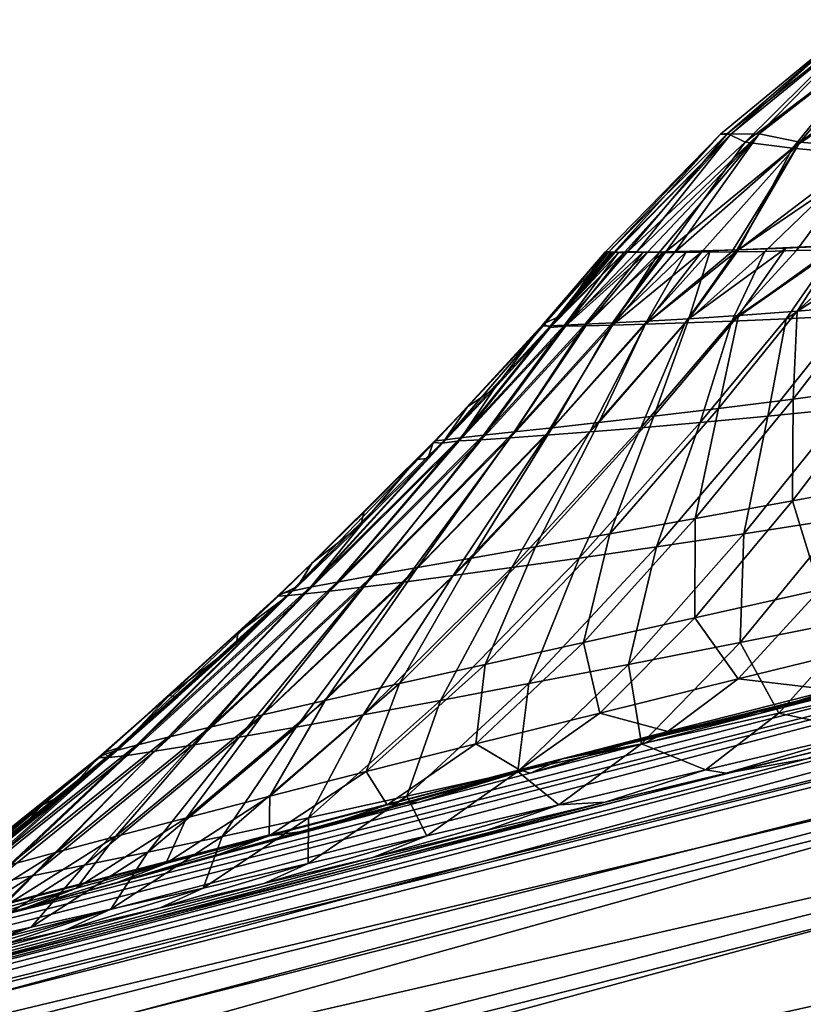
# Model space of a CAD drawing. Header units: metres. Extents: x -155 to 25, y -152 to 27.
# Tile 19 of 124: x -75.56 to -73.41, y -146.44 to -143.74. Entities that reach past the tile are written whole.
import ezdxf

# ---------------------------------------------------------------- set-up
doc = ezdxf.new("R2010")
doc.units = ezdxf.units.M
doc.layers.add('solid_12_401_052_XXX', color=7, linetype='CONTINUOUS')

msp = doc.modelspace()

# ---------------------------------------------------------------- linework, layer by layer
at = {"layer": 'solid_12_401_052_XXX'}
for points in [[(-73.61615, -144.048203, -1.277337), (-73.255295, -143.735718, -2.064693), (-73.635201, -144.049286, -2.129683)], [(-73.607246, -144.049377, -2.937908), (-73.635201, -144.049286, -2.129683), (-73.255295, -143.735718, -2.064693)], [(-73.61615, -144.048203, -1.277337), (-73.237526, -143.744553, -1.10832), (-73.255295, -143.735718, -2.064693)], [(-73.568214, -144.071472, -0.375018), (-73.237526, -143.744553, -1.10832), (-73.61615, -144.048203, -1.277337)], [(-73.223747, -143.73587, -2.97805), (-73.607246, -144.049377, -2.937908), (-73.255295, -143.735718, -2.064693)], [(-73.529091, -144.04834, -3.787662), (-73.607246, -144.049377, -2.937908), (-73.223747, -143.73587, -2.97805)], [(-73.568214, -144.071472, -0.375018), (-73.19223, -143.786728, -0.111722), (-73.237526, -143.744553, -1.10832)], [(-73.139687, -143.744873, -3.93161), (-73.529091, -144.04834, -3.787662), (-73.223747, -143.73587, -2.97805)], [(-73.418526, -144.071655, -4.685361), (-73.529091, -144.04834, -3.787662), (-73.139687, -143.744873, -3.93161)], [(-73.025307, -143.787247, -4.923301), (-73.418526, -144.071655, -4.685361), (-73.139687, -143.744873, -3.93161)], [(-73.437866, -144.088043, 0.610465), (-73.19223, -143.786728, -0.111722), (-73.568214, -144.071472, -0.375018)], [(-73.437866, -144.088043, 0.610465), (-73.035027, -143.816452, 0.961716), (-73.19223, -143.786728, -0.111722)], [(-73.219849, -144.088379, -5.660475), (-73.418526, -144.071655, -4.685361), (-73.025307, -143.787247, -4.923301)], [(-73.208725, -144.110168, 1.683854), (-73.035027, -143.816452, 0.961716), (-73.437866, -144.088043, 0.610465)], [(-73.635201, -144.049286, -2.129683), (-73.928268, -144.373947, -2.890137), (-73.952255, -144.373947, -2.197759)], [(-73.94136, -144.372498, -1.437075), (-73.635201, -144.049286, -2.129683), (-73.952255, -144.373947, -2.197759)], [(-73.94136, -144.372498, -1.437075), (-73.61615, -144.048203, -1.277337), (-73.635201, -144.049286, -2.129683)], [(-73.892387, -144.373978, -0.651566), (-73.61615, -144.048203, -1.277337), (-73.94136, -144.372498, -1.437075)], [(-73.607246, -144.049377, -2.937908), (-73.928268, -144.373947, -2.890137), (-73.635201, -144.049286, -2.129683)], [(-73.607246, -144.049377, -2.937908), (-73.925179, -144.373932, -2.942829), (-73.928268, -144.373947, -2.890137)], [(-73.898033, -144.372467, -3.300151), (-73.925179, -144.373932, -2.942829), (-73.607246, -144.049377, -2.937908)], [(-73.864632, -144.372482, -3.649262), (-73.898033, -144.372467, -3.300151), (-73.607246, -144.049377, -2.937908)], [(-73.892387, -144.373978, -0.651566), (-73.568214, -144.071472, -0.375018), (-73.61615, -144.048203, -1.277337)], [(-73.529091, -144.04834, -3.787662), (-73.864632, -144.372482, -3.649262), (-73.607246, -144.049377, -2.937908)], [(-73.835762, -144.373077, -3.902789), (-73.864632, -144.372482, -3.649262), (-73.529091, -144.04834, -3.787662)], [(-73.803398, -144.373856, -4.151075), (-73.835762, -144.373077, -3.902789), (-73.529091, -144.04834, -3.787662)], [(-73.761131, -144.373978, -4.43084), (-73.803398, -144.373856, -4.151075), (-73.529091, -144.04834, -3.787662)], [(-73.418526, -144.071655, -4.685361), (-73.761131, -144.373978, -4.43084), (-73.529091, -144.04834, -3.787662)], [(-73.785416, -144.372192, 0.215365), (-73.568214, -144.071472, -0.375018), (-73.892387, -144.373978, -0.651566)], [(-73.785416, -144.372192, 0.215365), (-73.437866, -144.088043, 0.610465), (-73.568214, -144.071472, -0.375018)], [(-73.6875, -144.372864, -4.842968), (-73.761131, -144.373978, -4.43084), (-73.418526, -144.071655, -4.685361)], [(-73.604042, -144.372223, -5.244518), (-73.6875, -144.372864, -4.842968), (-73.418526, -144.071655, -4.685361)], [(-73.59391, -144.372162, -5.289612), (-73.604042, -144.372223, -5.244518), (-73.418526, -144.071655, -4.685361)], [(-73.219849, -144.088379, -5.660475), (-73.59391, -144.372162, -5.289612), (-73.418526, -144.071655, -4.685361)], [(-73.586212, -144.366898, 1.222033), (-73.437866, -144.088043, 0.610465), (-73.785416, -144.372192, 0.215365)], [(-73.514442, -144.370987, -5.618308), (-73.59391, -144.372162, -5.289612), (-73.219849, -144.088379, -5.660475)], [(-73.586212, -144.366898, 1.222033), (-73.208725, -144.110168, 1.683854), (-73.437866, -144.088043, 0.610465)], [(-73.222427, -144.350403, 2.411609), (-73.208725, -144.110168, 1.683854), (-73.586212, -144.366898, 1.222033)], [(-73.427345, -144.369003, -5.93953), (-73.514442, -144.370987, -5.618308), (-73.219849, -144.088379, -5.660475)], [(-73.332283, -144.366989, -6.257096), (-73.427345, -144.369003, -5.93953), (-73.219849, -144.088379, -5.660475)], [(-73.307312, -144.355148, 2.177204), (-73.222427, -144.350403, 2.411609), (-73.586212, -144.366898, 1.222033)], [(-73.307312, -144.355148, 2.177204), (-73.586212, -144.366898, 1.222033), (-73.456612, -144.361862, 1.707586)], [(-73.585739, -144.546768, 1.846128), (-73.307312, -144.355148, 2.177204), (-73.456612, -144.361862, 1.707586)], [(-73.585739, -144.546768, 1.846128), (-73.425095, -144.53508, 2.326655), (-73.307312, -144.355148, 2.177204)], [(-73.425095, -144.53508, 2.326655), (-73.222427, -144.350403, 2.411609), (-73.307312, -144.355148, 2.177204)], [(-73.425095, -144.53508, 2.326655), (-73.238533, -144.519745, 2.798421), (-73.222427, -144.350403, 2.411609)], [(-74.122856, -144.576324, -1.638275), (-73.950439, -144.372498, -1.782765), (-73.952896, -144.373932, -2.135929)], [(-74.122856, -144.576324, -1.638275), (-73.94136, -144.372498, -1.437075), (-73.950439, -144.372498, -1.782765)], [(-74.122856, -144.576324, -1.638275), (-74.101578, -144.57518, -1.134139), (-73.94136, -144.372498, -1.437075)], [(-74.122856, -144.576324, -1.638275), (-73.952896, -144.373932, -2.135929), (-74.120949, -144.569809, -2.142562)], [(-74.073738, -144.547485, -2.946885), (-74.120949, -144.569809, -2.142562), (-73.952896, -144.373932, -2.135929)], [(-73.898033, -144.372467, -3.300151), (-74.102249, -144.579956, -2.947967), (-74.073738, -144.547485, -2.946885)], [(-74.060623, -144.576324, -3.450632), (-74.102249, -144.579956, -2.947967), (-73.898033, -144.372467, -3.300151)], [(-74.101578, -144.57518, -1.134139), (-73.92997, -144.373077, -1.179409), (-73.94136, -144.372498, -1.437075)], [(-74.101578, -144.57518, -1.134139), (-73.914642, -144.373856, -0.926813), (-73.92997, -144.373077, -1.179409)], [(-74.101578, -144.57518, -1.134139), (-74.063042, -144.57341, -0.63101), (-73.914642, -144.373856, -0.926813)], [(-73.898033, -144.372467, -3.300151), (-74.073738, -144.547485, -2.946885), (-73.925179, -144.373932, -2.942829)], [(-73.952255, -144.373947, -2.197759), (-74.073738, -144.547485, -2.946885), (-73.952896, -144.373932, -2.135929)], [(-73.928268, -144.373947, -2.890137), (-73.925179, -144.373932, -2.942829), (-74.073738, -144.547485, -2.946885)], [(-73.935966, -144.373932, -2.743083), (-73.928268, -144.373947, -2.890137), (-74.073738, -144.547485, -2.946885)], [(-73.944305, -144.373932, -2.539469), (-73.935966, -144.373932, -2.743083), (-74.073738, -144.547485, -2.946885)], [(-73.949951, -144.373932, -2.335882), (-73.944305, -144.373932, -2.539469), (-74.073738, -144.547485, -2.946885)], [(-73.952255, -144.373947, -2.197759), (-73.949951, -144.373932, -2.335882), (-74.073738, -144.547485, -2.946885)], [(-74.063042, -144.57341, -0.63101), (-73.847359, -144.372879, -0.233645), (-73.892387, -144.373978, -0.651566)], [(-74.063042, -144.57341, -0.63101), (-74.00666, -144.570816, -0.129429), (-73.847359, -144.372879, -0.233645)], [(-74.063042, -144.57341, -0.63101), (-73.892387, -144.373978, -0.651566), (-73.914642, -144.373856, -0.926813)], [(-74.060623, -144.576324, -3.450632), (-73.898033, -144.372467, -3.300151), (-73.864632, -144.372482, -3.649262)], [(-74.060623, -144.576324, -3.450632), (-73.864632, -144.372482, -3.649262), (-73.835762, -144.373077, -3.902789)], [(-74.004814, -144.57518, -3.952103), (-74.060623, -144.576324, -3.450632), (-73.835762, -144.373077, -3.902789)], [(-74.00666, -144.570816, -0.129429), (-73.791679, -144.372238, 0.17438), (-73.847359, -144.372879, -0.233645)], [(-74.00666, -144.570816, -0.129429), (-73.931786, -144.5672, 0.370014), (-73.791679, -144.372238, 0.17438)], [(-74.004814, -144.57518, -3.952103), (-73.835762, -144.373077, -3.902789), (-73.803398, -144.373856, -4.151075)], [(-73.931854, -144.57341, -4.451416), (-74.004814, -144.57518, -3.952103), (-73.803398, -144.373856, -4.151075)], [(-73.950439, -144.372498, -1.782765), (-73.952255, -144.373947, -2.197759), (-73.952896, -144.373932, -2.135929)], [(-73.950439, -144.372498, -1.782765), (-73.94136, -144.372498, -1.437075), (-73.952255, -144.373947, -2.197759)], [(-73.952255, -144.373947, -2.197759), (-73.928268, -144.373947, -2.890137), (-73.935966, -144.373932, -2.743083)], [(-73.952255, -144.373947, -2.197759), (-73.935966, -144.373932, -2.743083), (-73.949951, -144.373932, -2.335882)], [(-73.949951, -144.373932, -2.335882), (-73.935966, -144.373932, -2.743083), (-73.944305, -144.373932, -2.539469)], [(-73.914642, -144.373856, -0.926813), (-73.94136, -144.372498, -1.437075), (-73.92997, -144.373077, -1.179409)], [(-73.914642, -144.373856, -0.926813), (-73.892387, -144.373978, -0.651566), (-73.94136, -144.372498, -1.437075)], [(-73.931854, -144.57341, -4.451416), (-73.761131, -144.373978, -4.43084), (-73.6875, -144.372864, -4.842968)], [(-73.841187, -144.570816, -4.947986), (-73.931854, -144.57341, -4.451416), (-73.6875, -144.372864, -4.842968)], [(-73.931854, -144.57341, -4.451416), (-73.803398, -144.373856, -4.151075), (-73.761131, -144.373978, -4.43084)], [(-73.931786, -144.5672, 0.370014), (-73.728897, -144.371033, 0.549554), (-73.785416, -144.372192, 0.215365)], [(-73.931786, -144.5672, 0.370014), (-73.837486, -144.562271, 0.866471), (-73.728897, -144.371033, 0.549554)], [(-73.931786, -144.5672, 0.370014), (-73.785416, -144.372192, 0.215365), (-73.791679, -144.372238, 0.17438)], [(-73.791679, -144.372238, 0.17438), (-73.785416, -144.372192, 0.215365), (-73.892387, -144.373978, -0.651566)], [(-73.791679, -144.372238, 0.17438), (-73.892387, -144.373978, -0.651566), (-73.847359, -144.372879, -0.233645)], [(-73.841187, -144.570816, -4.947986), (-73.604042, -144.372223, -5.244518), (-73.59391, -144.372162, -5.289612)], [(-73.732224, -144.567215, -5.44115), (-73.841187, -144.570816, -4.947986), (-73.59391, -144.372162, -5.289612)], [(-73.841187, -144.570816, -4.947986), (-73.6875, -144.372864, -4.842968), (-73.604042, -144.372223, -5.244518)], [(-73.837486, -144.562271, 0.866471), (-73.6642, -144.369064, 0.876855), (-73.728897, -144.371033, 0.549554)], [(-73.837486, -144.562271, 0.866471), (-73.722618, -144.555618, 1.3589), (-73.6642, -144.369064, 0.876855)], [(-73.591248, -144.367065, 1.201164), (-73.586212, -144.366898, 1.222033), (-73.785416, -144.372192, 0.215365)], [(-73.6642, -144.369064, 0.876855), (-73.591248, -144.367065, 1.201164), (-73.785416, -144.372192, 0.215365)], [(-73.6642, -144.369064, 0.876855), (-73.785416, -144.372192, 0.215365), (-73.728897, -144.371033, 0.549554)], [(-73.732224, -144.567215, -5.44115), (-73.59391, -144.372162, -5.289612), (-73.514442, -144.370987, -5.618308)], [(-73.604103, -144.562271, -5.929918), (-73.732224, -144.567215, -5.44115), (-73.514442, -144.370987, -5.618308)], [(-73.722618, -144.555618, 1.3589), (-73.456612, -144.361862, 1.707586), (-73.586212, -144.366898, 1.222033)], [(-73.722618, -144.555618, 1.3589), (-73.585739, -144.546768, 1.846128), (-73.456612, -144.361862, 1.707586)], [(-73.722618, -144.555618, 1.3589), (-73.586212, -144.366898, 1.222033), (-73.591248, -144.367065, 1.201164)], [(-73.722618, -144.555618, 1.3589), (-73.591248, -144.367065, 1.201164), (-73.6642, -144.369064, 0.876855)], [(-73.604103, -144.562271, -5.929918), (-73.332283, -144.366989, -6.257096), (-73.324432, -144.366791, -6.281921)], [(-73.455719, -144.555634, -6.41333), (-73.604103, -144.562271, -5.929918), (-73.324432, -144.366791, -6.281921)], [(-73.604103, -144.562271, -5.929918), (-73.427345, -144.369003, -5.93953), (-73.332283, -144.366989, -6.257096)], [(-73.604103, -144.562271, -5.929918), (-73.514442, -144.370987, -5.618308), (-73.427345, -144.369003, -5.93953)], [(-73.455719, -144.555634, -6.41333), (-73.324432, -144.366791, -6.281921), (-73.161751, -144.361694, -6.755606)], [(-73.285721, -144.546783, -6.890096), (-73.455719, -144.555634, -6.41333), (-73.161751, -144.361694, -6.755606)], [(-73.640976, -144.801575, 2.5094), (-73.425095, -144.53508, 2.326655), (-73.585739, -144.546768, 1.846128)], [(-73.640976, -144.801575, 2.5094), (-73.436356, -144.775818, 2.997994), (-73.425095, -144.53508, 2.326655)], [(-73.436356, -144.775818, 2.997994), (-73.238533, -144.519745, 2.798421), (-73.425095, -144.53508, 2.326655)], [(-73.436356, -144.775818, 2.997994), (-73.201447, -144.744568, 3.473627), (-73.238533, -144.519745, 2.798421)], [(-74.415565, -144.8909, -1.624355), (-74.120949, -144.569809, -2.142562), (-74.328911, -144.796875, -2.1484)], [(-74.415565, -144.8909, -1.624355), (-74.122856, -144.576324, -1.638275), (-74.120949, -144.569809, -2.142562)], [(-74.255463, -144.748322, -2.95451), (-74.328911, -144.796875, -2.1484), (-74.120949, -144.569809, -2.142562)], [(-74.284836, -144.875061, -0.047516), (-74.00666, -144.570816, -0.129429), (-74.063042, -144.57341, -0.63101)], [(-74.284836, -144.875061, -0.047516), (-74.201302, -144.865921, 0.473739), (-74.00666, -144.570816, -0.129429)], [(-74.102249, -144.579956, -2.947967), (-74.255463, -144.748322, -2.95451), (-74.120949, -144.569809, -2.142562)], [(-74.201302, -144.865921, 0.473739), (-73.931786, -144.5672, 0.370014), (-74.00666, -144.570816, -0.129429)], [(-74.201302, -144.865921, 0.473739), (-74.096443, -144.854416, 0.99134), (-73.931786, -144.5672, 0.370014)], [(-74.073738, -144.547485, -2.946885), (-74.102249, -144.579956, -2.947967), (-74.120949, -144.569809, -2.142562)], [(-74.113052, -144.875076, -5.048978), (-73.931854, -144.57341, -4.451416), (-73.841187, -144.570816, -4.947986)], [(-73.993942, -144.865921, -5.563296), (-74.113052, -144.875076, -5.048978), (-73.841187, -144.570816, -4.947986)], [(-74.096443, -144.854416, 0.99134), (-73.837486, -144.562271, 0.866471), (-73.931786, -144.5672, 0.370014)], [(-74.096443, -144.854416, 0.99134), (-73.969109, -144.840195, 1.50412), (-73.837486, -144.562271, 0.866471)], [(-73.993942, -144.865921, -5.563296), (-73.841187, -144.570816, -4.947986), (-73.732224, -144.567215, -5.44115)], [(-73.853828, -144.854431, -6.072447), (-73.993942, -144.865921, -5.563296), (-73.732224, -144.567215, -5.44115)], [(-73.969109, -144.840195, 1.50412), (-73.722618, -144.555618, 1.3589), (-73.837486, -144.562271, 0.866471)], [(-73.969109, -144.840195, 1.50412), (-73.817863, -144.822784, 2.01071), (-73.722618, -144.555618, 1.3589)], [(-73.853828, -144.854431, -6.072447), (-73.732224, -144.567215, -5.44115), (-73.604103, -144.562271, -5.929918)], [(-73.691612, -144.840195, -6.57528), (-73.853828, -144.854431, -6.072447), (-73.604103, -144.562271, -5.929918)], [(-73.817863, -144.822784, 2.01071), (-73.585739, -144.546768, 1.846128), (-73.722618, -144.555618, 1.3589)], [(-73.817863, -144.822784, 2.01071), (-73.640976, -144.801575, 2.5094), (-73.585739, -144.546768, 1.846128)], [(-73.691612, -144.840195, -6.57528), (-73.604103, -144.562271, -5.929918), (-73.455719, -144.555634, -6.41333)], [(-73.505951, -144.822784, -7.070351), (-73.691612, -144.840195, -6.57528), (-73.455719, -144.555634, -6.41333)], [(-73.505951, -144.822784, -7.070351), (-73.455719, -144.555634, -6.41333), (-73.285721, -144.546783, -6.890096)], [(-73.295265, -144.801575, -7.555729), (-73.505951, -144.822784, -7.070351), (-73.285721, -144.546783, -6.890096)], [(-74.415565, -144.8909, -1.624355), (-74.391342, -144.88736, -1.097267), (-74.122856, -144.576324, -1.638275)], [(-74.391342, -144.88736, -1.097267), (-74.101578, -144.57518, -1.134139), (-74.122856, -144.576324, -1.638275)], [(-74.391342, -144.88736, -1.097267), (-74.347961, -144.882156, -0.571428), (-74.101578, -144.57518, -1.134139)], [(-74.351669, -144.8909, -3.484816), (-74.102249, -144.579956, -2.947967), (-74.060623, -144.576324, -3.450632)], [(-74.291336, -144.887375, -4.008976), (-74.351669, -144.8909, -3.484816), (-74.060623, -144.576324, -3.450632)], [(-74.351669, -144.8909, -3.484816), (-74.255463, -144.748322, -2.95451), (-74.102249, -144.579956, -2.947967)], [(-74.347961, -144.882156, -0.571428), (-74.063042, -144.57341, -0.63101), (-74.101578, -144.57518, -1.134139)], [(-74.347961, -144.882156, -0.571428), (-74.284836, -144.875061, -0.047516), (-74.063042, -144.57341, -0.63101)], [(-74.291336, -144.887375, -4.008976), (-74.060623, -144.576324, -3.450632), (-74.004814, -144.57518, -3.952103)], [(-74.211983, -144.882156, -4.530607), (-74.291336, -144.887375, -4.008976), (-74.004814, -144.57518, -3.952103)], [(-74.211983, -144.882156, -4.530607), (-74.004814, -144.57518, -3.952103), (-73.931854, -144.57341, -4.451416)], [(-74.113052, -144.875076, -5.048978), (-74.211983, -144.882156, -4.530607), (-73.931854, -144.57341, -4.451416)], [(-74.255463, -144.748322, -2.95451), (-74.397469, -144.897171, -2.959353), (-74.328911, -144.796875, -2.1484)], [(-74.351669, -144.8909, -3.484816), (-74.397469, -144.897171, -2.959353), (-74.255463, -144.748322, -2.95451)], [(-73.437782, -145.054993, 3.822117), (-73.201447, -144.744568, 3.473627), (-73.436356, -144.775818, 2.997994)], [(-73.437782, -145.054993, 3.822117), (-73.135422, -144.999023, 4.298638), (-73.201447, -144.744568, 3.473627)], [(-73.70472, -145.103424, 3.324845), (-73.436356, -144.775818, 2.997994), (-73.640976, -144.801575, 2.5094)], [(-73.70472, -145.103424, 3.324845), (-73.437782, -145.054993, 3.822117), (-73.436356, -144.775818, 2.997994)], [(-74.397469, -144.897171, -2.959353), (-74.423416, -144.89534, -2.151865), (-74.328911, -144.796875, -2.1484)], [(-74.415565, -144.8909, -1.624355), (-74.328911, -144.796875, -2.1484), (-74.423416, -144.89534, -2.151865)], [(-73.938896, -145.145264, 2.811044), (-73.640976, -144.801575, 2.5094), (-73.817863, -144.822784, 2.01071)], [(-73.938896, -145.145264, 2.811044), (-73.70472, -145.103424, 3.324845), (-73.640976, -144.801575, 2.5094)], [(-73.571785, -145.145264, -7.877112), (-73.505951, -144.822784, -7.070351), (-73.295265, -144.801575, -7.555729)], [(-73.302925, -145.103424, -8.37359), (-73.571785, -145.145264, -7.877112), (-73.295265, -144.801575, -7.555729)], [(-80.543785, -147.453949, 6.338172), (-70.329559, -144.841934, 7.851778), (-74.068398, -145.762482, 7.216105)], [(-70.42469, -144.895248, 8.197872), (-70.329559, -144.841934, 7.851778), (-80.543785, -147.453949, 6.338172)], [(-74.317619, -145.212112, 1.746664), (-73.969109, -144.840195, 1.50412), (-74.096443, -144.854416, 0.99134)], [(-74.317619, -145.212112, 1.746664), (-74.14257, -145.18129, 2.284104), (-73.969109, -144.840195, 1.50412)], [(-74.14257, -145.18129, 2.284104), (-73.817863, -144.822784, 2.01071), (-73.969109, -144.840195, 1.50412)], [(-74.14257, -145.18129, 2.284104), (-73.938896, -145.145264, 2.811044), (-73.817863, -144.822784, 2.01071)], [(-71.573593, -145.146912, 7.328972), (-74.068398, -145.762482, 7.216105), (-70.329559, -144.841934, 7.851778)], [(-74.022659, -145.212128, -6.841174), (-73.853828, -144.854431, -6.072447), (-73.691612, -144.840195, -6.57528)], [(-73.811134, -145.181305, -7.365371), (-74.022659, -145.212128, -6.841174), (-73.691612, -144.840195, -6.57528)], [(-73.811134, -145.181305, -7.365371), (-73.691612, -144.840195, -6.57528), (-73.505951, -144.822784, -7.070351)], [(-73.571785, -145.145264, -7.877112), (-73.811134, -145.181305, -7.365371), (-73.505951, -144.822784, -7.070351)], [(-74.588104, -145.260056, 0.648478), (-74.201302, -144.865921, 0.473739), (-74.284836, -144.875061, -0.047516)], [(-74.588104, -145.260056, 0.648478), (-74.465675, -145.238235, 1.200864), (-74.201302, -144.865921, 0.473739)], [(-74.465675, -145.238235, 1.200864), (-74.096443, -144.854416, 0.99134), (-74.201302, -144.865921, 0.473739)], [(-74.465675, -145.238235, 1.200864), (-74.317619, -145.212112, 1.746664), (-74.096443, -144.854416, 0.99134)], [(-74.367844, -145.260071, -5.764172), (-74.113052, -144.875076, -5.048978), (-73.993942, -144.865921, -5.563296)], [(-74.207809, -145.238235, -6.306833), (-74.367844, -145.260071, -5.764172), (-73.993942, -144.865921, -5.563296)], [(-74.207809, -145.238235, -6.306833), (-73.993942, -144.865921, -5.563296), (-73.853828, -144.854431, -6.072447)], [(-74.022659, -145.212128, -6.841174), (-74.207809, -145.238235, -6.306833), (-73.853828, -144.854431, -6.072447)], [(-70.42469, -144.895248, 8.197872), (-80.569092, -147.496109, 6.552909), (-80.587379, -147.56041, 6.761299)], [(-70.459404, -145.0065, 8.559037), (-70.42469, -144.895248, 8.197872), (-80.587379, -147.56041, 6.761299)], [(-70.42469, -144.895248, 8.197872), (-80.543785, -147.453949, 6.338172), (-80.569092, -147.496109, 6.552909)], [(-74.840714, -145.30986, -1.599993), (-74.415565, -144.8909, -1.624355), (-74.423416, -144.89534, -2.151865)], [(-74.840714, -145.30986, -1.599993), (-74.811714, -145.302643, -1.034224), (-74.415565, -144.8909, -1.624355)], [(-74.840714, -145.30986, -1.599993), (-74.423416, -144.89534, -2.151865), (-74.468704, -144.941742, -2.153605)], [(-74.811714, -145.302643, -1.034224), (-74.391342, -144.88736, -1.097267), (-74.415565, -144.8909, -1.624355)], [(-74.811714, -145.302643, -1.034224), (-74.760353, -145.292053, -0.470228), (-74.391342, -144.88736, -1.097267)], [(-74.774139, -145.30986, -3.538313), (-74.397469, -144.897171, -2.959353), (-74.351669, -144.8909, -3.484816)], [(-74.70639, -145.302643, -4.100733), (-74.774139, -145.30986, -3.538313), (-74.351669, -144.8909, -3.484816)], [(-74.760353, -145.292053, -0.470228), (-74.347961, -144.882156, -0.571428), (-74.391342, -144.88736, -1.097267)], [(-74.760353, -145.292053, -0.470228), (-74.686035, -145.277924, 0.091015), (-74.347961, -144.882156, -0.571428)], [(-74.70639, -145.302643, -4.100733), (-74.351669, -144.8909, -3.484816), (-74.291336, -144.887375, -4.008976)], [(-74.616455, -145.292053, -4.659883), (-74.70639, -145.302643, -4.100733), (-74.291336, -144.887375, -4.008976)], [(-74.686035, -145.277924, 0.091015), (-74.284836, -144.875061, -0.047516), (-74.347961, -144.882156, -0.571428)], [(-74.686035, -145.277924, 0.091015), (-74.588104, -145.260056, 0.648478), (-74.284836, -144.875061, -0.047516)], [(-74.616455, -145.292053, -4.659883), (-74.291336, -144.887375, -4.008976), (-74.211983, -144.882156, -4.530607)], [(-74.503799, -145.277924, -5.214726), (-74.616455, -145.292053, -4.659883), (-74.211983, -144.882156, -4.530607)], [(-74.503799, -145.277924, -5.214726), (-74.211983, -144.882156, -4.530607), (-74.113052, -144.875076, -5.048978)], [(-74.367844, -145.260071, -5.764172), (-74.503799, -145.277924, -5.214726), (-74.113052, -144.875076, -5.048978)], [(-74.437973, -144.93866, -2.960557), (-74.468704, -144.941742, -2.153605), (-74.423416, -144.89534, -2.151865)], [(-74.397469, -144.897171, -2.959353), (-74.437973, -144.93866, -2.960557), (-74.423416, -144.89534, -2.151865)], [(-79.92955, -147.496155, -12.065331), (-69.698639, -144.906754, -13.062031), (-69.705421, -145.051926, -13.47495)], [(-79.92955, -147.496155, -12.065331), (-79.919022, -147.453934, -11.849094), (-69.698639, -144.906754, -13.062031)], [(-79.919022, -147.453934, -11.849094), (-79.902176, -147.434875, -11.63128), (-69.698639, -144.906754, -13.062031)], [(-69.698639, -144.906754, -13.062031), (-79.902176, -147.434875, -11.63128), (-73.398628, -145.762466, -12.280748)], [(-74.774139, -145.30986, -3.538313), (-74.437973, -144.93866, -2.960557), (-74.397469, -144.897171, -2.959353)], [(-74.840714, -145.30986, -1.599993), (-74.468704, -144.941742, -2.153605), (-74.612984, -145.086578, -2.158448)], [(-74.774139, -145.30986, -3.538313), (-74.620964, -145.121796, -2.966929), (-74.437973, -144.93866, -2.960557)], [(-74.437973, -144.93866, -2.960557), (-74.620964, -145.121796, -2.966929), (-74.468704, -144.941742, -2.153605)], [(-74.620964, -145.121796, -2.966929), (-74.612984, -145.086578, -2.158448), (-74.468704, -144.941742, -2.153605)], [(-73.363701, -145.299179, 4.730644), (-73.135422, -144.999023, 4.298638), (-73.437782, -145.054993, 3.822117)], [(-70.459404, -145.0065, 8.559037), (-80.598488, -147.646912, 6.962494), (-80.602364, -147.753845, 7.15343)], [(-70.474243, -145.191376, 8.907948), (-70.459404, -145.0065, 8.559037), (-80.602364, -147.753845, 7.15343)], [(-70.459404, -145.0065, 8.559037), (-80.587379, -147.56041, 6.761299), (-80.598488, -147.646912, 6.962494)], [(-79.930717, -147.647705, -12.477423), (-69.705421, -145.051926, -13.47495), (-69.686935, -145.291718, -13.861824)], [(-79.930717, -147.647705, -12.477423), (-79.92955, -147.496155, -12.065331), (-69.705421, -145.051926, -13.47495)], [(-73.706284, -145.375473, 4.234262), (-73.437782, -145.054993, 3.822117), (-73.70472, -145.103424, 3.324845)], [(-73.706284, -145.375473, 4.234262), (-73.363701, -145.299179, 4.730644), (-73.437782, -145.054993, 3.822117)], [(-74.840714, -145.30986, -1.599993), (-74.612984, -145.086578, -2.158448), (-74.75428, -145.224533, -2.16334)], [(-74.620964, -145.121796, -2.966929), (-74.75428, -145.224533, -2.16334), (-74.612984, -145.086578, -2.158448)], [(-74.011063, -145.443344, 3.712062), (-73.70472, -145.103424, 3.324845), (-73.938896, -145.145264, 2.811044)], [(-74.011063, -145.443344, 3.712062), (-73.706284, -145.375473, 4.234262), (-73.70472, -145.103424, 3.324845)], [(-73.581955, -145.443359, -8.780971), (-73.571785, -145.145264, -7.877112), (-73.302925, -145.103424, -8.37359)], [(-73.242027, -145.375473, -9.281065), (-73.581955, -145.443359, -8.780971), (-73.302925, -145.103424, -8.37359)], [(-74.620964, -145.121796, -2.966929), (-74.820724, -145.314499, -2.973573), (-74.793655, -145.288803, -2.97266)], [(-74.774139, -145.30986, -3.538313), (-74.820724, -145.314499, -2.973573), (-74.620964, -145.121796, -2.966929)], [(-74.620964, -145.121796, -2.966929), (-74.793655, -145.288803, -2.97266), (-74.75428, -145.224533, -2.16334)], [(-74.28019, -145.503448, 3.168862), (-73.938896, -145.145264, 2.811044), (-74.14257, -145.18129, 2.284104)], [(-74.28019, -145.503448, 3.168862), (-74.011063, -145.443344, 3.712062), (-73.938896, -145.145264, 2.811044)], [(-71.573593, -145.146912, 7.328972), (-71.901077, -145.227905, 7.184823), (-74.068398, -145.762482, 7.216105)], [(-73.887695, -145.503448, -8.257552), (-73.811134, -145.181305, -7.365371), (-73.571785, -145.145264, -7.877112)], [(-73.581955, -145.443359, -8.780971), (-73.887695, -145.503448, -8.257552), (-73.571785, -145.145264, -7.877112)], [(-70.474243, -145.191376, 8.907948), (-80.602364, -147.753845, 7.15343), (-80.599129, -147.879684, 7.332433)], [(-70.474243, -145.191376, 8.907948), (-80.599129, -147.879684, 7.332433), (-80.588745, -148.022858, 7.496799)], [(-70.466896, -145.44342, 9.22196), (-70.474243, -145.191376, 8.907948), (-80.588745, -148.022858, 7.496799)], [(-74.515503, -145.55629, 2.608727), (-74.14257, -145.18129, 2.284104), (-74.317619, -145.212112, 1.746664)], [(-74.515503, -145.55629, 2.608727), (-74.28019, -145.503448, 3.168862), (-74.14257, -145.18129, 2.284104)], [(-74.160896, -145.55629, -7.714861), (-74.022659, -145.212128, -6.841174), (-73.811134, -145.181305, -7.365371)], [(-73.887695, -145.503448, -8.257552), (-74.160896, -145.55629, -7.714861), (-73.811134, -145.181305, -7.365371)], [(-74.718651, -145.602325, 2.034887), (-74.317619, -145.212112, 1.746664), (-74.465675, -145.238235, 1.200864)], [(-74.718651, -145.602325, 2.034887), (-74.515503, -145.55629, 2.608727), (-74.317619, -145.212112, 1.746664)], [(-74.402946, -145.602325, -7.1563), (-74.207809, -145.238235, -6.306833), (-74.022659, -145.212128, -6.841174)], [(-74.160896, -145.55629, -7.714861), (-74.402946, -145.602325, -7.1563), (-74.022659, -145.212128, -6.841174)], [(-74.891121, -145.641922, 1.450018), (-74.465675, -145.238235, 1.200864), (-74.588104, -145.260056, 0.648478)], [(-74.891121, -145.641922, 1.450018), (-74.718651, -145.602325, 2.034887), (-74.465675, -145.238235, 1.200864)], [(-74.793655, -145.288803, -2.97266), (-74.850067, -145.31604, -2.166766), (-74.75428, -145.224533, -2.16334)], [(-74.840714, -145.30986, -1.599993), (-74.75428, -145.224533, -2.16334), (-74.850067, -145.31604, -2.166766)], [(-74.615135, -145.641922, -6.584664), (-74.367844, -145.260071, -5.764172), (-74.207809, -145.238235, -6.306833)], [(-74.402946, -145.602325, -7.1563), (-74.615135, -145.641922, -6.584664), (-74.207809, -145.238235, -6.306833)], [(-71.901077, -145.227905, 7.184823), (-72.228661, -145.309433, 7.013216), (-74.068398, -145.762482, 7.216105)], [(-75.034225, -145.67543, 0.85639), (-74.588104, -145.260056, 0.648478), (-74.686035, -145.277924, 0.091015)], [(-75.034225, -145.67543, 0.85639), (-74.891121, -145.641922, 1.450018), (-74.588104, -145.260056, 0.648478)], [(-74.79863, -145.67543, -6.002275), (-74.503799, -145.277924, -5.214726), (-74.367844, -145.260071, -5.764172)], [(-74.615135, -145.641922, -6.584664), (-74.79863, -145.67543, -6.002275), (-74.367844, -145.260071, -5.764172)], [(-79.905769, -147.8815, -12.847255), (-79.930717, -147.647705, -12.477423), (-69.686935, -145.291718, -13.861824)], [(-79.905769, -147.8815, -12.847255), (-69.686935, -145.291718, -13.861824), (-69.642746, -145.613617, -14.18858)], [(-75.236435, -145.725174, -0.349626), (-74.760353, -145.292053, -0.470228), (-74.811714, -145.302643, -1.034224)], [(-75.236435, -145.725174, -0.349626), (-75.149048, -145.70311, 0.255955), (-74.760353, -145.292053, -0.470228)], [(-75.149048, -145.70311, 0.255955), (-74.686035, -145.277924, 0.091015), (-74.760353, -145.292053, -0.470228)], [(-75.149048, -145.70311, 0.255955), (-75.034225, -145.67543, 0.85639), (-74.686035, -145.277924, 0.091015)], [(-75.083122, -145.725174, -4.812946), (-74.70639, -145.302643, -4.100733), (-74.616455, -145.292053, -4.659883)], [(-74.954384, -145.70311, -5.411125), (-75.083122, -145.725174, -4.812946), (-74.616455, -145.292053, -4.659883)], [(-74.954384, -145.70311, -5.411125), (-74.616455, -145.292053, -4.659883), (-74.503799, -145.277924, -5.214726)], [(-74.79863, -145.67543, -6.002275), (-74.954384, -145.70311, -5.411125), (-74.503799, -145.277924, -5.214726)], [(-74.793655, -145.288803, -2.97266), (-74.820724, -145.314499, -2.973573), (-74.850067, -145.31604, -2.166766)], [(-73.587082, -145.543167, 5.125086), (-73.363701, -145.299179, 4.730644), (-73.706284, -145.375473, 4.234262)], [(-73.587082, -145.543167, 5.125086), (-73.166069, -145.439804, 5.603454), (-73.363701, -145.299179, 4.730644)], [(-75.331497, -145.753052, -1.570685), (-74.840714, -145.30986, -1.599993), (-74.850067, -145.31604, -2.166766)], [(-75.331497, -145.753052, -1.570685), (-75.297058, -145.741776, -0.958956), (-74.840714, -145.30986, -1.599993)], [(-75.331497, -145.753052, -1.570685), (-74.850067, -145.31604, -2.166766), (-74.957909, -145.417206, -2.170393)], [(-74.820724, -145.314499, -2.973573), (-75.312309, -145.759003, -2.990471), (-74.962349, -145.446991, -2.978509)], [(-75.261749, -145.753052, -3.601319), (-75.312309, -145.759003, -2.990471), (-74.820724, -145.314499, -2.973573)], [(-75.297058, -145.741776, -0.958956), (-74.811714, -145.302643, -1.034224), (-74.840714, -145.30986, -1.599993)], [(-75.297058, -145.741776, -0.958956), (-75.236435, -145.725174, -0.349626), (-74.811714, -145.302643, -1.034224)], [(-75.261749, -145.753052, -3.601319), (-74.820724, -145.314499, -2.973573), (-74.774139, -145.30986, -3.538313)], [(-75.18541, -145.741776, -4.209206), (-75.261749, -145.753052, -3.601319), (-74.774139, -145.30986, -3.538313)], [(-75.18541, -145.741776, -4.209206), (-74.774139, -145.30986, -3.538313), (-74.70639, -145.302643, -4.100733)], [(-75.083122, -145.725174, -4.812946), (-75.18541, -145.741776, -4.209206), (-74.70639, -145.302643, -4.100733)], [(-74.820724, -145.314499, -2.973573), (-74.962349, -145.446991, -2.978509), (-74.957909, -145.417206, -2.170393)], [(-74.820724, -145.314499, -2.973573), (-74.957909, -145.417206, -2.170393), (-74.850067, -145.31604, -2.166766)], [(-72.228661, -145.309433, 7.013216), (-72.555664, -145.391342, 6.810646), (-74.068398, -145.762482, 7.216105)], [(-73.966606, -145.637054, 4.609599), (-73.706284, -145.375473, 4.234262), (-74.011063, -145.443344, 3.712062)], [(-73.966606, -145.637054, 4.609599), (-73.587082, -145.543167, 5.125086), (-73.706284, -145.375473, 4.234262)], [(-73.475952, -145.637054, -9.673418), (-73.581955, -145.443359, -8.780971), (-73.242027, -145.375473, -9.281065)], [(-73.061974, -145.543167, -10.16163), (-73.475952, -145.637054, -9.673418), (-73.242027, -145.375473, -9.281065)], [(-72.555664, -145.391342, 6.810646), (-72.882355, -145.47374, 6.577507), (-74.068398, -145.762482, 7.216105)], [(-75.331497, -145.753052, -1.570685), (-74.957909, -145.417206, -2.170393), (-75.146233, -145.589035, -2.176927)], [(-74.962349, -145.446991, -2.978509), (-75.146233, -145.589035, -2.176927), (-74.957909, -145.417206, -2.170393)], [(-70.466896, -145.44342, 9.22196), (-80.588745, -148.022858, 7.496799), (-80.571121, -148.18248, 7.644595)], [(-70.436569, -145.751099, 9.480035), (-70.466896, -145.44342, 9.22196), (-80.571121, -148.18248, 7.644595)], [(-74.962349, -145.446991, -2.978509), (-75.312309, -145.759003, -2.990471), (-75.122513, -145.592606, -2.983952)], [(-74.962349, -145.446991, -2.978509), (-75.122513, -145.592606, -2.983952), (-75.146233, -145.589035, -2.176927)], [(-74.305901, -145.72171, 4.063854), (-74.011063, -145.443344, 3.712062), (-74.28019, -145.503448, 3.168862)], [(-74.305901, -145.72171, 4.063854), (-73.966606, -145.637054, 4.609599), (-74.011063, -145.443344, 3.712062)], [(-73.851936, -145.72171, -9.152205), (-73.887695, -145.503448, -8.257552), (-73.581955, -145.443359, -8.780971)], [(-73.475952, -145.637054, -9.673418), (-73.851936, -145.72171, -9.152205), (-73.581955, -145.443359, -8.780971)], [(-73.330803, -145.572937, 5.893505), (-73.166069, -145.439804, 5.603454), (-73.587082, -145.543167, 5.125086)], [(-72.882355, -145.47374, 6.577507), (-73.20665, -145.556091, 6.31008), (-74.068398, -145.762482, 7.216105)], [(-74.606705, -145.797501, 3.493241), (-74.28019, -145.503448, 3.168862), (-74.515503, -145.55629, 2.608727)], [(-74.606705, -145.797501, 3.493241), (-74.305901, -145.72171, 4.063854), (-74.28019, -145.503448, 3.168862)], [(-74.191162, -145.797501, -8.603599), (-74.160896, -145.55629, -7.714861), (-73.887695, -145.503448, -8.257552)], [(-73.851936, -145.72171, -9.152205), (-74.191162, -145.797501, -8.603599), (-73.887695, -145.503448, -8.257552)], [(-73.780083, -145.687912, 5.402209), (-73.587082, -145.543167, 5.125086), (-73.966606, -145.637054, 4.609599)], [(-73.780083, -145.687912, 5.402209), (-73.330803, -145.572937, 5.893505), (-73.587082, -145.543167, 5.125086)], [(-73.235626, -145.687943, -10.451214), (-73.475952, -145.637054, -9.673418), (-73.061974, -145.543167, -10.16163)], [(-74.870567, -145.864777, 2.902429), (-74.515503, -145.55629, 2.608727), (-74.718651, -145.602325, 2.034887)], [(-74.870567, -145.864777, 2.902429), (-74.606705, -145.797501, 3.493241), (-74.515503, -145.55629, 2.608727)], [(-74.494957, -145.864777, -8.032268), (-74.402946, -145.602325, -7.1563), (-74.160896, -145.55629, -7.714861)], [(-74.191162, -145.797501, -8.603599), (-74.494957, -145.864777, -8.032268), (-74.160896, -145.55629, -7.714861)], [(-73.20665, -145.556091, 6.31008), (-73.528824, -145.638504, 6.008192), (-74.068398, -145.762482, 7.216105)], [(-73.330803, -145.572937, 5.893505), (-73.528824, -145.638504, 6.008192), (-73.20665, -145.556091, 6.31008)], [(-75.331497, -145.753052, -1.570685), (-75.146233, -145.589035, -2.176927), (-75.325302, -145.746353, -2.183071)], [(-75.278046, -145.729492, -2.989303), (-75.325302, -145.746353, -2.183071), (-75.146233, -145.589035, -2.176927)], [(-75.122513, -145.592606, -2.983952), (-75.312309, -145.759003, -2.990471), (-75.278046, -145.729492, -2.989303)], [(-75.122513, -145.592606, -2.983952), (-75.278046, -145.729492, -2.989303), (-75.146233, -145.589035, -2.176927)], [(-73.780083, -145.687912, 5.402209), (-73.528824, -145.638504, 6.008192), (-73.330803, -145.572937, 5.893505)], [(-79.856247, -148.184738, -13.156302), (-79.905769, -147.8815, -12.847255), (-69.642746, -145.613617, -14.18858)], [(-79.784195, -148.545242, -13.392707), (-79.856247, -148.184738, -13.156302), (-69.642746, -145.613617, -14.18858)], [(-79.784195, -148.545242, -13.392707), (-69.642746, -145.613617, -14.18858), (-69.576141, -145.993607, -14.430819)], [(-75.098953, -145.923813, 2.295187), (-74.718651, -145.602325, 2.034887), (-74.891121, -145.641922, 1.450018)], [(-75.098953, -145.923813, 2.295187), (-74.870567, -145.864777, 2.902429), (-74.718651, -145.602325, 2.034887)], [(-74.764473, -145.923813, -7.442127), (-74.615135, -145.641922, -6.584664), (-74.402946, -145.602325, -7.1563)], [(-74.494957, -145.864777, -8.032268), (-74.764473, -145.923813, -7.442127), (-74.402946, -145.602325, -7.1563)], [(-75.293274, -145.974915, 1.674652), (-74.891121, -145.641922, 1.450018), (-75.034225, -145.67543, 0.85639)], [(-75.293274, -145.974915, 1.674652), (-75.098953, -145.923813, 2.295187), (-74.891121, -145.641922, 1.450018)], [(-75.000908, -145.974915, -6.836412), (-74.79863, -145.67543, -6.002275), (-74.615135, -145.641922, -6.584664)], [(-74.764473, -145.923813, -7.442127), (-75.000908, -145.974915, -6.836412), (-74.615135, -145.641922, -6.584664)], [(-74.185966, -145.792938, 4.870841), (-73.966606, -145.637054, 4.609599), (-74.305901, -145.72171, 4.063854)], [(-74.185966, -145.792938, 4.870841), (-73.780083, -145.687912, 5.402209), (-73.966606, -145.637054, 4.609599)], [(-73.528824, -145.638504, 6.008192), (-73.846001, -145.720276, 5.669009), (-74.068398, -145.762482, 7.216105)], [(-73.676987, -145.792953, -9.948955), (-73.851936, -145.72171, -9.152205), (-73.475952, -145.637054, -9.673418)], [(-73.780083, -145.687912, 5.402209), (-73.846001, -145.720276, 5.669009), (-73.528824, -145.638504, 6.008192)], [(-73.235626, -145.687943, -10.451214), (-73.676987, -145.792953, -9.948955), (-73.475952, -145.637054, -9.673418)], [(-75.454811, -146.018372, 1.043529), (-75.034225, -145.67543, 0.85639), (-75.149048, -145.70311, 0.255955)], [(-75.454811, -146.018372, 1.043529), (-75.293274, -145.974915, 1.674652), (-75.034225, -145.67543, 0.85639)], [(-75.205368, -146.018372, -6.217883), (-74.954384, -145.70311, -5.411125), (-74.79863, -145.67543, -6.002275)], [(-75.000908, -145.974915, -6.836412), (-75.205368, -146.018372, -6.217883), (-74.79863, -145.67543, -6.002275)], [(-75.584633, -146.054398, 0.404148), (-75.149048, -145.70311, 0.255955), (-75.236435, -145.725174, -0.349626)], [(-75.584633, -146.054398, 0.404148), (-75.454811, -146.018372, 1.043529), (-75.149048, -145.70311, 0.255955)], [(-75.378761, -146.054398, -5.588914), (-75.083122, -145.725174, -4.812946), (-74.954384, -145.70311, -5.411125)], [(-75.205368, -146.018372, -6.217883), (-75.378761, -146.054398, -5.588914), (-74.954384, -145.70311, -5.411125)], [(-74.185966, -145.792938, 4.870841), (-74.157578, -145.801254, 5.291225), (-73.780083, -145.687912, 5.402209)], [(-73.780083, -145.687912, 5.402209), (-74.157578, -145.801254, 5.291225), (-73.846001, -145.720276, 5.669009)], [(-73.620232, -145.801376, -10.365935), (-73.676987, -145.792953, -9.948955), (-73.235626, -145.687943, -10.451214)], [(-73.283424, -145.720398, -10.721577), (-73.620232, -145.801376, -10.365935), (-73.235626, -145.687943, -10.451214)], [(-75.683586, -146.083145, -0.241518), (-75.236435, -145.725174, -0.349626), (-75.297058, -145.741776, -0.958956)], [(-75.683586, -146.083145, -0.241518), (-75.584633, -146.054398, 0.404148), (-75.236435, -145.725174, -0.349626)], [(-75.52179, -146.083145, -4.951537), (-75.18541, -145.741776, -4.209206), (-75.083122, -145.725174, -4.812946)], [(-75.378761, -146.054398, -5.588914), (-75.52179, -146.083145, -4.951537), (-75.083122, -145.725174, -4.812946)], [(-75.278046, -145.729492, -2.989303), (-75.312309, -145.759003, -2.990471), (-75.325302, -145.746353, -2.183071)], [(-74.549416, -145.888092, 4.306691), (-74.305901, -145.72171, 4.063854), (-74.606705, -145.797501, 3.493241)], [(-74.549416, -145.888092, 4.306691), (-74.185966, -145.792938, 4.870841), (-74.305901, -145.72171, 4.063854)], [(-74.078323, -145.888107, -9.411019), (-74.191162, -145.797501, -8.603599), (-73.851936, -145.72171, -9.152205)], [(-73.846001, -145.720276, 5.669009), (-74.157578, -145.801254, 5.291225), (-74.068398, -145.762482, 7.216105)], [(-73.676987, -145.792953, -9.948955), (-74.078323, -145.888107, -9.411019), (-73.851936, -145.72171, -9.152205)], [(-73.398628, -145.762466, -12.280748), (-73.620232, -145.801376, -10.365935), (-73.283424, -145.720398, -10.721577)], [(-70.436569, -145.751099, 9.480035), (-80.571121, -148.18248, 7.644595), (-80.546562, -148.356903, 7.775011)], [(-70.436569, -145.751099, 9.480035), (-80.546562, -148.356903, 7.775011), (-80.51545, -148.543686, 7.886449)], [(-70.386223, -146.093735, 9.670295), (-70.436569, -145.751099, 9.480035), (-80.51545, -148.543686, 7.886449)], [(-75.791473, -146.119415, -1.544895), (-75.331497, -145.753052, -1.570685), (-75.340118, -145.759079, -2.183584)], [(-75.791473, -146.119415, -1.544895), (-75.752327, -146.104782, -0.891755), (-75.331497, -145.753052, -1.570685)], [(-75.791473, -146.119415, -1.544895), (-75.340118, -145.759079, -2.183584), (-75.495003, -145.889236, -2.188894)], [(-75.312309, -145.759003, -2.990471), (-75.772652, -146.126373, -3.006274), (-75.428101, -145.856842, -2.994462)], [(-75.718864, -146.119415, -3.658678), (-75.772652, -146.126373, -3.006274), (-75.312309, -145.759003, -2.990471)], [(-75.752327, -146.104782, -0.891755), (-75.297058, -145.741776, -0.958956), (-75.331497, -145.753052, -1.570685)], [(-75.752327, -146.104782, -0.891755), (-75.683586, -146.083145, -0.241518), (-75.297058, -145.741776, -0.958956)], [(-75.718864, -146.119415, -3.658678), (-75.312309, -145.759003, -2.990471), (-75.261749, -145.753052, -3.601319)], [(-75.634987, -146.104782, -4.307546), (-75.718864, -146.119415, -3.658678), (-75.261749, -145.753052, -3.601319)], [(-75.634987, -146.104782, -4.307546), (-75.261749, -145.753052, -3.601319), (-75.18541, -145.741776, -4.209206)], [(-75.52179, -146.083145, -4.951537), (-75.634987, -146.104782, -4.307546), (-75.18541, -145.741776, -4.209206)], [(-75.428101, -145.856842, -2.994462), (-75.495003, -145.889236, -2.188894), (-75.340118, -145.759079, -2.183584)], [(-75.312309, -145.759003, -2.990471), (-75.428101, -145.856842, -2.994462), (-75.340118, -145.759079, -2.183584)], [(-75.312309, -145.759003, -2.990471), (-75.340118, -145.759079, -2.183584), (-75.325302, -145.746353, -2.183071)], [(-75.331497, -145.753052, -1.570685), (-75.325302, -145.746353, -2.183071), (-75.340118, -145.759079, -2.183584)], [(-80.543785, -147.453949, 6.338172), (-74.068398, -145.762482, 7.216105), (-80.512009, -147.434875, 6.121897)], [(-75.758011, -146.231918, 2.157159), (-80.512009, -147.434875, 6.121897), (-74.068398, -145.762482, 7.216105)], [(-73.398628, -145.762466, -12.280748), (-79.902176, -147.434875, -11.63128), (-73.620232, -145.801376, -10.365935)], [(-75.539574, -146.170975, 2.782176), (-75.758011, -146.231918, 2.157159), (-74.068398, -145.762482, 7.216105)], [(-75.295464, -146.104019, 3.3682), (-75.539574, -146.170975, 2.782176), (-74.068398, -145.762482, 7.216105)], [(-75.03344, -146.033081, 3.912291), (-75.295464, -146.104019, 3.3682), (-74.068398, -145.762482, 7.216105)], [(-74.753365, -145.958191, 4.413768), (-75.03344, -146.033081, 3.912291), (-74.068398, -145.762482, 7.216105)], [(-74.460915, -145.880783, 4.873629), (-74.753365, -145.958191, 4.413768), (-74.068398, -145.762482, 7.216105)], [(-74.157578, -145.801254, 5.291225), (-74.460915, -145.880783, 4.873629), (-74.068398, -145.762482, 7.216105)], [(-79.902176, -147.434875, -11.63128), (-73.951569, -145.88092, -9.969993), (-73.620232, -145.801376, -10.365935)], [(-74.87204, -145.973602, 3.715532), (-74.606705, -145.797501, 3.493241), (-74.870567, -145.864777, 2.902429)], [(-74.87204, -145.973602, 3.715532), (-74.549416, -145.888092, 4.306691), (-74.606705, -145.797501, 3.493241)], [(-74.549416, -145.888092, 4.306691), (-74.460915, -145.880783, 4.873629), (-74.185966, -145.792938, 4.870841)], [(-74.440735, -145.973633, -8.843391), (-74.494957, -145.864777, -8.032268), (-74.191162, -145.797501, -8.603599)], [(-74.185966, -145.792938, 4.870841), (-74.460915, -145.880783, 4.873629), (-74.157578, -145.801254, 5.291225)], [(-74.078323, -145.888107, -9.411019), (-74.440735, -145.973633, -8.843391), (-74.191162, -145.797501, -8.603599)], [(-73.951569, -145.88092, -9.969993), (-74.078323, -145.888107, -9.411019), (-73.676987, -145.792953, -9.948955)], [(-73.620232, -145.801376, -10.365935), (-73.951569, -145.88092, -9.969993), (-73.676987, -145.792953, -9.948955)], [(-75.428101, -145.856842, -2.994462), (-75.772652, -146.126373, -3.006274), (-75.57283, -145.974487, -2.999411)], [(-75.428101, -145.856842, -2.994462), (-75.57283, -145.974487, -2.999411), (-75.495003, -145.889236, -2.188894)], [(-75.155334, -146.049728, 3.102403), (-74.870567, -145.864777, 2.902429), (-75.098953, -145.923813, 2.295187)], [(-75.155334, -146.049728, 3.102403), (-74.87204, -145.973602, 3.715532), (-74.870567, -145.864777, 2.902429)], [(-74.765427, -146.049744, -8.251121), (-74.764473, -145.923813, -7.442127), (-74.494957, -145.864777, -8.032268)], [(-74.440735, -145.973633, -8.843391), (-74.765427, -146.049744, -8.251121), (-74.494957, -145.864777, -8.032268)], [(-79.902176, -147.434875, -11.63128), (-74.274879, -145.958328, -9.531209), (-73.951569, -145.88092, -9.969993)], [(-75.791473, -146.119415, -1.544895), (-75.495003, -145.889236, -2.188894), (-75.656281, -146.018204, -2.194461)], [(-75.57283, -145.974487, -2.999411), (-75.656281, -146.018204, -2.194461), (-75.495003, -145.889236, -2.188894)], [(-74.87204, -145.973602, 3.715532), (-74.753365, -145.958191, 4.413768), (-74.549416, -145.888092, 4.306691)], [(-74.549416, -145.888092, 4.306691), (-74.753365, -145.958191, 4.413768), (-74.460915, -145.880783, 4.873629)], [(-74.588654, -146.033203, -9.050098), (-74.440735, -145.973633, -8.843391), (-74.078323, -145.888107, -9.411019)], [(-74.274879, -145.958328, -9.531209), (-74.588654, -146.033203, -9.050098), (-74.078323, -145.888107, -9.411019)], [(-73.951569, -145.88092, -9.969993), (-74.274879, -145.958328, -9.531209), (-74.078323, -145.888107, -9.411019)], [(-75.400734, -146.116699, 2.471389), (-75.098953, -145.923813, 2.295187), (-75.293274, -145.974915, 1.674652)], [(-75.400734, -146.116699, 2.471389), (-75.155334, -146.049728, 3.102403), (-75.098953, -145.923813, 2.295187)], [(-75.053535, -146.116714, -7.638424), (-75.000908, -145.974915, -6.836412), (-74.764473, -145.923813, -7.442127)], [(-74.765427, -146.049744, -8.251121), (-75.053535, -146.116714, -7.638424), (-74.764473, -145.923813, -7.442127)], [(-79.902176, -147.434875, -11.63128), (-74.588654, -146.033203, -9.050098), (-74.274879, -145.958328, -9.531209)], [(-75.609657, -146.174789, 1.825898), (-75.293274, -145.974915, 1.674652), (-75.454811, -146.018372, 1.043529)], [(-75.609657, -146.174789, 1.825898), (-75.400734, -146.116699, 2.471389), (-75.293274, -145.974915, 1.674652)], [(-75.306244, -146.174805, -7.008802), (-75.205368, -146.018372, -6.217883), (-75.000908, -145.974915, -6.836412)], [(-75.053535, -146.116714, -7.638424), (-75.306244, -146.174805, -7.008802), (-75.000908, -145.974915, -6.836412)], [(-74.87204, -145.973602, 3.715532), (-75.295464, -146.104019, 3.3682), (-75.03344, -146.033081, 3.912291)], [(-75.155334, -146.049728, 3.102403), (-75.295464, -146.104019, 3.3682), (-74.87204, -145.973602, 3.715532)], [(-74.87204, -145.973602, 3.715532), (-75.03344, -146.033081, 3.912291), (-74.753365, -145.958191, 4.413768)], [(-74.887337, -146.104126, -8.525282), (-74.765427, -146.049744, -8.251121), (-74.440735, -145.973633, -8.843391)], [(-74.588654, -146.033203, -9.050098), (-74.887337, -146.104126, -8.525282), (-74.440735, -145.973633, -8.843391)], [(-79.693085, -148.945328, -13.544333), (-79.784195, -148.545242, -13.392707), (-69.576141, -145.993607, -14.430819)], [(-79.693085, -148.945328, -13.544333), (-69.576141, -145.993607, -14.430819), (-69.493874, -146.398285, -14.576038)], [(-75.783424, -146.224243, 1.168875), (-75.454811, -146.018372, 1.043529), (-75.584633, -146.054398, 0.404148)], [(-75.783424, -146.224243, 1.168875), (-75.609657, -146.174789, 1.825898), (-75.454811, -146.018372, 1.043529)], [(-75.524681, -146.224258, -6.365263), (-75.378761, -146.054398, -5.588914), (-75.205368, -146.018372, -6.217883)], [(-75.306244, -146.174805, -7.008802), (-75.524681, -146.224258, -6.365263), (-75.205368, -146.018372, -6.217883)], [(-79.902176, -147.434875, -11.63128), (-74.887337, -146.104126, -8.525282), (-74.588654, -146.033203, -9.050098)], [(-75.709763, -146.265274, -5.710382), (-75.52179, -146.083145, -4.951537), (-75.378761, -146.054398, -5.588914)], [(-75.524681, -146.224258, -6.365263), (-75.709763, -146.265274, -5.710382), (-75.378761, -146.054398, -5.588914)], [(-75.155334, -146.049728, 3.102403), (-75.539574, -146.170975, 2.782176), (-75.295464, -146.104019, 3.3682)], [(-75.400734, -146.116699, 2.471389), (-75.539574, -146.170975, 2.782176), (-75.155334, -146.049728, 3.102403)], [(-75.170998, -146.171051, -7.957433), (-75.053535, -146.116714, -7.638424), (-74.765427, -146.049744, -8.251121)], [(-74.887337, -146.104126, -8.525282), (-75.170998, -146.171051, -7.957433), (-74.765427, -146.049744, -8.251121)], [(-75.862206, -146.298019, -5.046354), (-75.634987, -146.104782, -4.307546), (-75.52179, -146.083145, -4.951537)], [(-75.709763, -146.265274, -5.710382), (-75.862206, -146.298019, -5.046354), (-75.52179, -146.083145, -4.951537)], [(-70.386223, -146.093735, 9.670295), (-80.51545, -148.543686, 7.886449), (-80.477997, -148.740814, 7.976988)], [(-70.386223, -146.093735, 9.670295), (-80.477997, -148.740814, 7.976988), (-80.434715, -148.94519, 8.044752)], [(-70.320107, -146.449066, 9.786017), (-70.386223, -146.093735, 9.670295), (-80.434715, -148.94519, 8.044752)], [(-79.902176, -147.434875, -11.63128), (-75.170998, -146.171051, -7.957433), (-74.887337, -146.104126, -8.525282)], [(-75.400734, -146.116699, 2.471389), (-75.758011, -146.231918, 2.157159), (-75.539574, -146.170975, 2.782176)], [(-75.609657, -146.174789, 1.825898), (-75.758011, -146.231918, 2.157159), (-75.400734, -146.116699, 2.471389)], [(-75.43177, -146.231995, -7.348823), (-75.306244, -146.174805, -7.008802), (-75.053535, -146.116714, -7.638424)], [(-75.170998, -146.171051, -7.957433), (-75.43177, -146.231995, -7.348823), (-75.053535, -146.116714, -7.638424)], [(-79.902176, -147.434875, -11.63128), (-75.43177, -146.231995, -7.348823), (-75.170998, -146.171051, -7.957433)], [(-75.74382, -146.303833, -6.474768), (-75.524681, -146.224258, -6.365263), (-75.306244, -146.174805, -7.008802)], [(-75.593895, -146.269501, -6.919609), (-75.74382, -146.303833, -6.474768), (-75.306244, -146.174805, -7.008802)], [(-75.43177, -146.231995, -7.348823), (-75.593895, -146.269501, -6.919609), (-75.306244, -146.174805, -7.008802)], [(-79.902176, -147.434875, -11.63128), (-75.593895, -146.269501, -6.919609), (-75.43177, -146.231995, -7.348823)], [(-75.87915, -146.334351, -6.016469), (-75.709763, -146.265274, -5.710382), (-75.524681, -146.224258, -6.365263)], [(-75.74382, -146.303833, -6.474768), (-75.87915, -146.334351, -6.016469), (-75.524681, -146.224258, -6.365263)], [(-79.641411, -149.155411, -13.585834), (-79.693085, -148.945328, -13.544333), (-69.493874, -146.398285, -14.576038)], [(-79.641411, -149.155411, -13.585834), (-69.493874, -146.398285, -14.576038), (-69.406723, -146.796524, -14.627647)]]:
    msp.add_3dface(points, dxfattribs=at)

doc.saveas('drawing.dxf')
